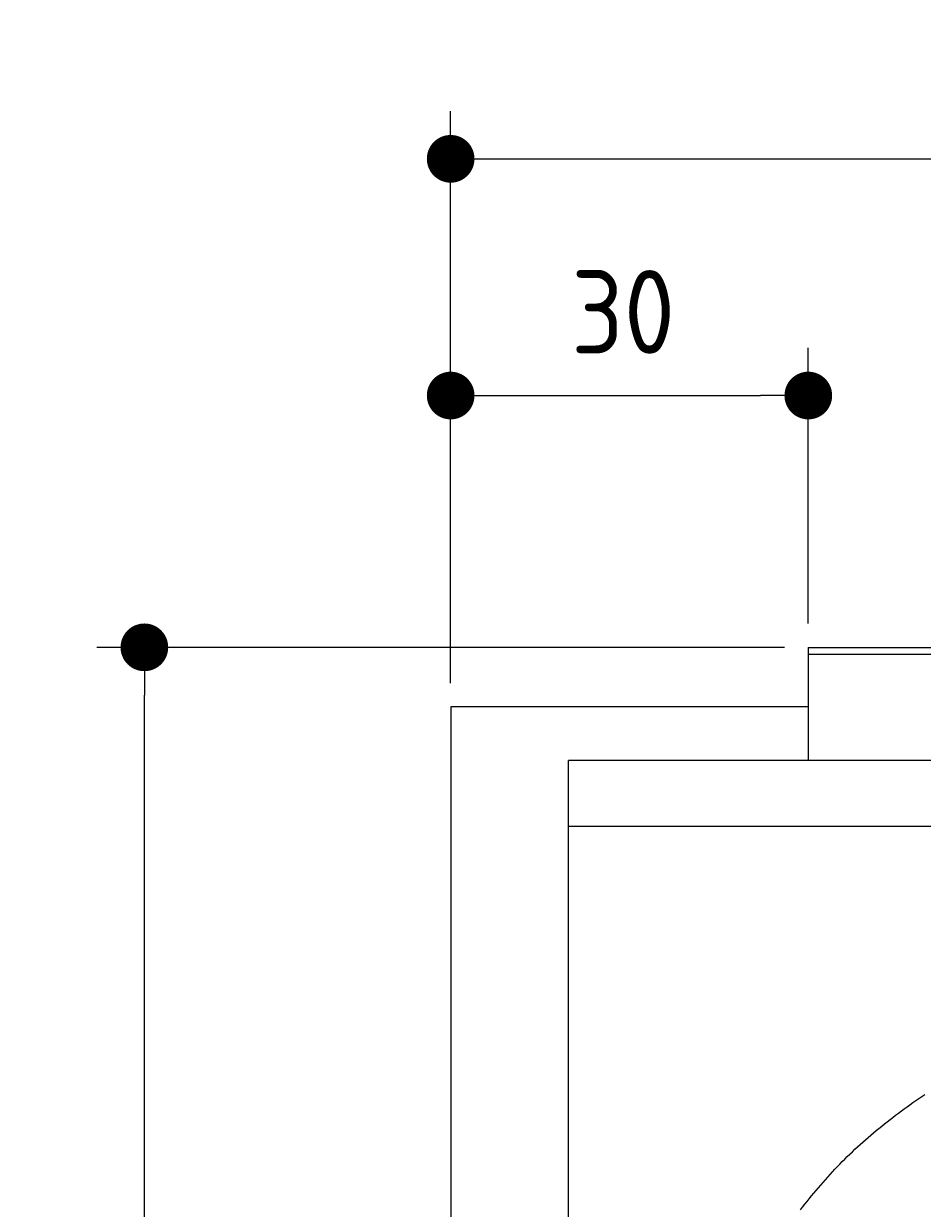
# Model space of a CAD drawing. Extents: x 715 to 7297, y 17 to 5960.
# Tile 27 of 90: x 715 to 1468, y 4967 to 5960. Entities that reach past the tile are written whole.
import ezdxf

# ---------------------------------------------------------------- set-up
doc = ezdxf.new("R2010")
doc.units = 0
doc.layers.get('0').update_dxf_attribs({"linetype": 'CONTINUOUS'})
doc.layers.get('DEFPOINTS').update_dxf_attribs({"linetype": 'CONTINUOUS'})
doc.layers.add('4', color=3, linetype='CONTINUOUS')
doc.layers.add('CAR', color=10, linetype='CONTINUOUS')
doc.styles.get("Standard").update_dxf_attribs({"font": 'ISOCP.SHX'})
doc.dimstyles.get("Standard").update_dxf_attribs({"dimtxt": 2.5, "dimasz": 2.5, "dimexe": 1.25, "dimexo": 0.625, "dimtad": 1, "dimcen": 2.5, "dimazin": 3, "dimtfac": 1, "dimtmove": 0, "dimatfit": 3})

# ---------------------------------------------------------------- blocks, each defined once
blk = doc.blocks.new('*U15')
at = {"layer": '4', "color": 2}
blk.add_text('520', height=70, dxfattribs=at).set_placement((3599.25, 5888.95))
blk = doc.blocks.new('PUNKT')
at = {"layer": '4', "color": 0, "linetype": 'BYBLOCK'}
blk.add_line((-0.5, 0), (-1, 0), dxfattribs=at)
at = {"layer": '4', "color": 0, "linetype": 'BYBLOCK', "const_width": 0.5}
blk.add_lwpolyline([(-0.25, 0, 1), (0.25, 0, 1)], format="xyb", close=True, dxfattribs=at)
blk = doc.blocks.new('*D5')
at = {"layer": '4'}
for p, q in [((1072.77, 5407.27), (1072.77, 5886.87)), ((6272.78, 5407.27), (6272.78, 5886.87)), ((1112.77, 5846.87), (6232.78, 5846.87))]:
    blk.add_line(p, q, dxfattribs=at)
at = {"layer": 'DEFPOINTS', "color": 0}
for p in [(6272.78, 5846.87), (1072.77, 5387.27), (6272.78, 5387.27)]:
    blk.add_point(p, dxfattribs=at)
blk.add_blockref('*U15', (0, 0))
at = {"layer": '4', "xscale": 40, "yscale": 40, "zscale": 40, "rotation": 180}
blk.add_blockref('PUNKT', (1072.77, 5846.87), dxfattribs=at)
at = {"layer": '4', "xscale": 40, "yscale": 40, "zscale": 40}
blk.add_blockref('PUNKT', (6272.78, 5846.87), dxfattribs=at)
blk = doc.blocks.new('*U14')
at = {"layer": '4', "color": 2}
blk.add_text('30', height=70, dxfattribs=at).set_placement((1173.75, 5683.56))
blk = doc.blocks.new('*D6')
at = {"layer": '4'}
for p, q in [((1072.77, 5407.27), (1072.77, 5688.39)), ((1372.77, 5457.27), (1372.77, 5688.39)), ((1112.77, 5648.39), (1332.77, 5648.39))]:
    blk.add_line(p, q, dxfattribs=at)
at = {"layer": 'DEFPOINTS', "color": 0}
for p in [(1372.77, 5648.39), (1372.77, 5437.27), (1072.77, 5387.27)]:
    blk.add_point(p, dxfattribs=at)
blk.add_blockref('*U14', (0, 0))
at = {"layer": '4', "xscale": 40, "yscale": 40, "zscale": 40, "rotation": 180}
blk.add_blockref('PUNKT', (1072.77, 5648.39), dxfattribs=at)
at = {"layer": '4', "xscale": 40, "yscale": 40, "zscale": 40}
blk.add_blockref('PUNKT', (1372.77, 5648.39), dxfattribs=at)
blk = doc.blocks.new('*U18')
at = {"layer": '4', "color": 2}
blk.add_text('540', height=70, rotation=90, dxfattribs=at).set_placement((785.85, 2660.24))
blk = doc.blocks.new('*D4')
at = {"layer": '4'}
for p, q in [((1352.77, 5437.27), (775.85, 5437.27)), ((815.85, 77.27), (815.85, 5397.27)), ((1352.77, 37.27), (775.85, 37.27))]:
    blk.add_line(p, q, dxfattribs=at)
at = {"layer": 'DEFPOINTS', "color": 0}
for p in [(815.85, 5437.27), (1372.77, 5437.27), (1372.77, 37.27)]:
    blk.add_point(p, dxfattribs=at)
blk.add_blockref('*U18', (0, 0))
at = {"layer": '4', "xscale": 40, "yscale": 40, "zscale": 40}
for p, rotation in [((815.85, 5437.27), 90), ((815.85, 37.27), 270)]:
    blk.add_blockref('PUNKT', p, dxfattribs=dict(at, rotation=rotation))

msp = doc.modelspace()

# ---------------------------------------------------------------- linework, layer by layer
for p, q in [((1372.775, 5437.271), (4772.775, 5437.271)), ((1372.775, 5437.271), (1372.775, 5342.271)), ((1832.775, 5431.271), (1372.775, 5431.271)), ((1372.775, 5413.271), (1372.775, 5403.271)), ((1372.775, 5403.271), (1372.775, 5342.271)), ((1372.775, 5387.271), (1072.775, 5387.271)), ((1072.775, 5387.271), (1072.775, 2737.271)), ((1171.717, 132.271), (1171.717, 5342.271)), ((4551.187, 5342.271), (1171.717, 5342.271)), ((1171.717, 5287.271), (6020.522, 5287.271))]:
    msp.add_line(p, q)
at = {"layer": 'CAR'}
msp.add_polyline3d([(1366.19, 4965.49, 0), (1368.02, 4967.87, 0), (1369.87, 4970.24, 0), (1371.73, 4972.6, 0), (1373.6, 4974.94, 0), (1375.49, 4977.26, 0), (1377.38, 4979.58, 0), (1379.29, 4981.87, 0), (1381.22, 4984.16, 0), (1383.16, 4986.42, 0), (1385.11, 4988.67, 0), (1387.08, 4990.91, 0), (1389.07, 4993.13, 0), (1391.06, 4995.33, 0), (1393.08, 4997.51, 0), (1395.11, 4999.68, 0), (1397.16, 5001.83, 0), (1399.22, 5003.97, 0), (1401.3, 5006.08, 0), (1403.39, 5008.18, 0), (1405.5, 5010.26, 0), (1407.63, 5012.32, 0), (1409.77, 5014.37, 0), (1411.93, 5016.4, 0), (1414.1, 5018.41, 0), (1416.29, 5020.41, 0), (1418.49, 5022.39, 0), (1420.71, 5024.36, 0), (1422.94, 5026.31, 0), (1425.19, 5028.24, 0), (1427.45, 5030.16, 0), (1429.73, 5032.06, 0), (1432.02, 5033.95, 0), (1434.32, 5035.82, 0), (1436.63, 5037.68, 0), (1438.96, 5039.52, 0), (1441.31, 5041.35, 0), (1443.66, 5043.17, 0), (1446.03, 5044.97, 0), (1448.41, 5046.75, 0), (1450.81, 5048.53, 0), (1453.21, 5050.29, 0), (1455.63, 5052.03, 0), (1458.07, 5053.77, 0), (1460.51, 5055.49, 0), (1462.96, 5057.19, 0), (1465.43, 5058.89, 0), (1467.91, 5060.57, 0), (1470.4, 5062.24, 0)], dxfattribs=at)

# ---------------------------------------------------------------- dimensions: what is measured, and where the dimension line sits
at = {"layer": '4'}
dim = msp.add_linear_dim(base=(6272.775, 5846.871), p1=(1072.775, 5387.271), p2=(6272.775, 5387.271), dimstyle='Standard', override={"dimtad": 3}, dxfattribs=at)
dim.commit()
dim.dimension.update_dxf_attribs({"geometry": '*D5', "text_midpoint": (3672.775, 5923.946), "dimtype": 128})
dim = msp.add_linear_dim(base=(1372.775, 5648.386), p1=(1072.775, 5387.271), p2=(1372.775, 5437.271), dimstyle='Standard', dxfattribs=at)
dim.commit()
dim.dimension.update_dxf_attribs({"geometry": '*D6', "text_midpoint": (1222.775, 5718.56), "dimtype": 128})
dim = msp.add_linear_dim(base=(815.852, 5437.271), p1=(1372.775, 37.271), p2=(1372.775, 5437.271), angle=90, dimstyle='Standard', dxfattribs=at)
dim.commit()
dim.dimension.update_dxf_attribs({"geometry": '*D4', "text_midpoint": (750.852, 2737.271)})

doc.saveas('drawing.dxf')
